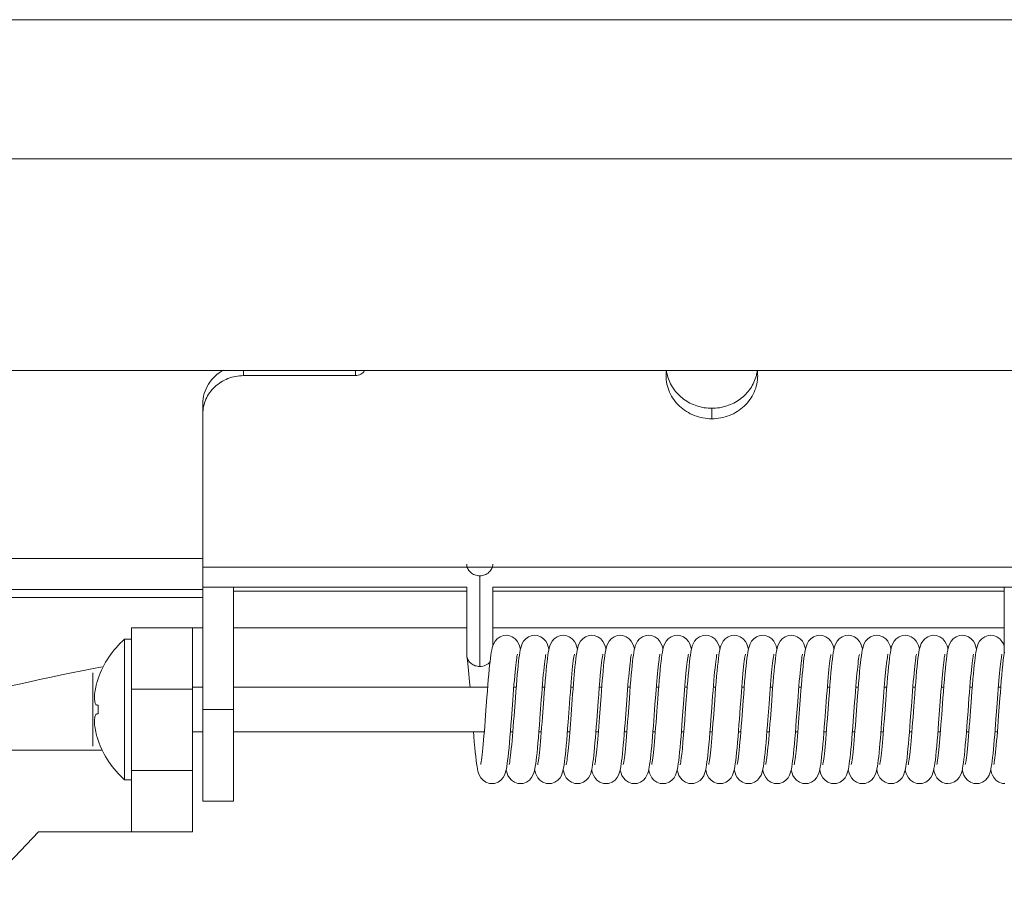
# Model space of a CAD drawing. Header units: millimetres. Extents: x 29170 to 33192, y 579 to 3108.
# Tile 13 of 256: x 29349 to 29397, y 921 to 964. Entities that reach past the tile are written whole.
import ezdxf

# ---------------------------------------------------------------- set-up
doc = ezdxf.new("R2010")
doc.units = ezdxf.units.MM
doc.layers.add('细实线', color=7, linetype='Continuous', lineweight=13)

msp = doc.modelspace()

# ---------------------------------------------------------------- linework, layer by layer
at = {"layer": '细实线'}
for p, q in [((29294.07, 963.818), (29471.766, 963.818)), ((29302.918, 956.988), (29462.918, 956.988)), ((29307.918, 946.596), (29457.918, 946.596)), ((29359.918, 946.347), (29359.918, 946.596)), ((29365.418, 946.596), (29365.418, 946.347)), ((29359.918, 946.347), (29365.418, 946.347)), ((29357.918, 935.963), (29357.918, 944.98)), ((29382.918, 944.745), (29382.918, 944.232)), ((29308.418, 937.379), (29357.918, 937.379)), ((29407.918, 936.95), (29357.918, 936.95)), ((29371.518, 932.076), (29371.518, 936.527)), ((29308.418, 935.847), (29357.918, 935.847)), ((29357.918, 925.463), (29357.918, 935.963)), ((29370.878, 935.963), (29357.918, 935.963)), ((29359.418, 925.463), (29359.418, 935.963)), ((29359.418, 935.763), (29370.878, 935.763)), ((29370.878, 935.963), (29370.878, 932.649)), ((29372.158, 933.081), (29372.158, 935.963)), ((29407.918, 935.963), (29372.158, 935.963)), ((29372.158, 935.763), (29397.278, 935.763)), ((29397.278, 932.722), (29397.278, 935.963)), ((29357.918, 935.463), (29308.418, 935.463)), ((29354.418, 923.963), (29354.418, 933.963)), ((29357.418, 933.963), (29354.418, 933.963)), ((29357.418, 923.963), (29357.418, 933.963)), ((29357.418, 933.963), (29357.918, 933.963)), ((29359.418, 933.963), (29370.878, 933.963)), ((29372.158, 933.963), (29397.278, 933.963)), ((29354.075, 926.513), (29354.075, 933.413)), ((29354.075, 933.413), (29354.418, 933.413)), ((29370.878, 932.649), (29370.885, 932.564)), ((29352.518, 928.163), (29352.518, 931.763)), ((29352.774, 931.476), (29352.774, 931.462)), ((29357.418, 930.963), (29354.418, 930.963)), ((29357.918, 931.063), (29357.418, 931.063)), ((29357.918, 931.063), (29357.418, 931.063)), ((29371.909, 931.063), (29359.418, 931.063)), ((29371.909, 931.063), (29359.418, 931.063)), ((29373.309, 931.063), (29373.189, 931.063)), ((29373.309, 931.063), (29373.189, 931.063)), ((29374.709, 931.063), (29374.589, 931.063)), ((29374.709, 931.063), (29374.589, 931.063)), ((29376.109, 931.063), (29375.989, 931.063)), ((29376.109, 931.063), (29375.989, 931.063)), ((29377.509, 931.063), (29377.389, 931.063)), ((29377.509, 931.063), (29377.389, 931.063)), ((29378.909, 931.063), (29378.789, 931.063)), ((29378.909, 931.063), (29378.789, 931.063)), ((29380.309, 931.063), (29380.189, 931.063)), ((29380.309, 931.063), (29380.189, 931.063)), ((29381.709, 931.063), (29381.589, 931.063)), ((29381.709, 931.063), (29381.589, 931.063)), ((29383.109, 931.063), (29382.989, 931.063)), ((29383.109, 931.063), (29382.989, 931.063)), ((29384.509, 931.063), (29384.389, 931.063)), ((29384.509, 931.063), (29384.389, 931.063)), ((29385.909, 931.063), (29385.789, 931.063)), ((29385.909, 931.063), (29385.789, 931.063)), ((29387.309, 931.063), (29387.189, 931.063)), ((29387.309, 931.063), (29387.189, 931.063)), ((29388.709, 931.063), (29388.589, 931.063)), ((29388.709, 931.063), (29388.589, 931.063)), ((29390.109, 931.063), (29389.989, 931.063)), ((29390.109, 931.063), (29389.989, 931.063)), ((29391.509, 931.063), (29391.389, 931.063)), ((29391.509, 931.063), (29391.389, 931.063)), ((29392.909, 931.063), (29392.789, 931.063)), ((29392.909, 931.063), (29392.789, 931.063)), ((29394.309, 931.063), (29394.189, 931.063)), ((29394.309, 931.063), (29394.189, 931.063)), ((29395.709, 931.063), (29395.589, 931.063)), ((29395.709, 931.063), (29395.589, 931.063)), ((29397.109, 931.063), (29396.989, 931.063)), ((29397.109, 931.063), (29396.989, 931.063)), ((29352.716, 930.177), (29352.774, 930.168)), ((29352.774, 930.168), (29352.774, 929.757)), ((29359.418, 929.963), (29357.918, 929.963)), ((29352.774, 929.757), (29352.716, 929.748)), ((29357.918, 928.863), (29357.418, 928.863)), ((29357.918, 928.863), (29357.418, 928.863)), ((29371.741, 928.863), (29359.418, 928.863)), ((29371.741, 928.863), (29359.418, 928.863)), ((29373.141, 928.863), (29373.022, 928.863)), ((29373.141, 928.863), (29373.022, 928.863)), ((29374.541, 928.863), (29374.422, 928.863)), ((29374.541, 928.863), (29374.422, 928.863)), ((29375.941, 928.863), (29375.822, 928.863)), ((29375.941, 928.863), (29375.822, 928.863)), ((29377.341, 928.863), (29377.222, 928.863)), ((29377.341, 928.863), (29377.222, 928.863)), ((29378.741, 928.863), (29378.622, 928.863)), ((29378.741, 928.863), (29378.622, 928.863)), ((29380.141, 928.863), (29380.022, 928.863)), ((29380.141, 928.863), (29380.022, 928.863)), ((29381.541, 928.863), (29381.422, 928.863)), ((29381.541, 928.863), (29381.422, 928.863)), ((29382.941, 928.863), (29382.822, 928.863)), ((29382.941, 928.863), (29382.822, 928.863)), ((29384.341, 928.863), (29384.222, 928.863)), ((29384.341, 928.863), (29384.222, 928.863)), ((29385.741, 928.863), (29385.622, 928.863)), ((29385.741, 928.863), (29385.622, 928.863)), ((29387.141, 928.863), (29387.022, 928.863)), ((29387.141, 928.863), (29387.022, 928.863)), ((29388.541, 928.863), (29388.422, 928.863)), ((29388.541, 928.863), (29388.422, 928.863)), ((29389.941, 928.863), (29389.822, 928.863)), ((29389.941, 928.863), (29389.822, 928.863)), ((29391.341, 928.863), (29391.222, 928.863)), ((29391.341, 928.863), (29391.222, 928.863)), ((29392.741, 928.863), (29392.622, 928.863)), ((29392.741, 928.863), (29392.622, 928.863)), ((29394.141, 928.863), (29394.022, 928.863)), ((29394.141, 928.863), (29394.022, 928.863)), ((29395.541, 928.863), (29395.422, 928.863)), ((29395.541, 928.863), (29395.422, 928.863)), ((29396.941, 928.863), (29396.822, 928.863)), ((29396.941, 928.863), (29396.822, 928.863)), ((29352.774, 928.464), (29352.774, 928.453)), ((29352.774, 928.453), (29352.774, 928.45)), ((29352.992, 927.963), (29283.918, 927.963)), ((29357.418, 926.963), (29354.418, 926.963)), ((29354.075, 926.513), (29354.418, 926.513)), ((29359.418, 925.463), (29357.918, 925.463)), ((29349.846, 923.963), (29354.418, 923.963)), ((29357.418, 923.963), (29354.418, 923.963))]:
    msp.add_line(p, q, dxfattribs=at)
for points in [[(29372.815, 933.603), (29372.687, 933.59), (29372.519, 933.531), (29372.378, 933.436), (29372.274, 933.319), (29372.205, 933.201), (29372.161, 933.092)], [(29373.515, 932.92), (29373.502, 932.979), (29373.472, 933.085), (29373.429, 933.195), (29373.359, 933.316), (29373.255, 933.434), (29373.117, 933.528), (29372.95, 933.588), (29372.815, 933.603)], [(29374.215, 933.603), (29374.087, 933.59), (29373.919, 933.531), (29373.778, 933.436), (29373.674, 933.319), (29373.605, 933.201), (29373.561, 933.092), (29373.531, 932.989), (29373.507, 932.882), (29373.485, 932.765), (29373.464, 932.634), (29373.444, 932.485), (29373.424, 932.316), (29373.403, 932.126), (29373.382, 931.912), (29373.36, 931.676), (29373.338, 931.417), (29373.315, 931.137), (29373.291, 930.84), (29373.268, 930.536), (29373.202, 929.65)], [(29374.915, 932.92), (29374.898, 932.997), (29374.869, 933.094), (29374.828, 933.197), (29374.76, 933.315), (29374.656, 933.433), (29374.513, 933.53), (29374.344, 933.589), (29374.215, 933.603)], [(29375.615, 933.603), (29375.486, 933.589), (29375.317, 933.53), (29375.176, 933.434), (29375.071, 933.316), (29375.003, 933.197), (29374.96, 933.088), (29374.93, 932.984), (29374.905, 932.876), (29374.884, 932.758), (29374.863, 932.624), (29374.842, 932.472), (29374.822, 932.298), (29374.801, 932.102), (29374.779, 931.883), (29374.757, 931.64), (29374.734, 931.374), (29374.711, 931.087), (29374.687, 930.788), (29374.664, 930.482), (29374.598, 929.602)], [(29376.315, 932.92), (29376.303, 932.977), (29376.274, 933.078), (29376.233, 933.185), (29376.166, 933.306), (29376.059, 933.43), (29375.912, 933.531), (29375.741, 933.59), (29375.615, 933.603)], [(29377.015, 933.603), (29376.886, 933.589), (29376.716, 933.53), (29376.574, 933.432), (29376.47, 933.314), (29376.402, 933.194), (29376.359, 933.086), (29376.329, 932.981), (29376.304, 932.87), (29376.282, 932.746), (29376.26, 932.603), (29376.239, 932.441), (29376.217, 932.259), (29376.196, 932.059), (29376.175, 931.845), (29376.159, 931.664)], [(29377.715, 932.92), (29377.703, 932.977), (29377.674, 933.078), (29377.633, 933.185), (29377.566, 933.306), (29377.459, 933.43), (29377.312, 933.531), (29377.141, 933.59), (29377.015, 933.603)], [(29378.415, 933.603), (29378.287, 933.59), (29378.117, 933.53), (29377.976, 933.434), (29377.871, 933.316), (29377.803, 933.197), (29377.76, 933.089), (29377.73, 932.985), (29377.705, 932.875), (29377.683, 932.754), (29377.662, 932.615), (29377.641, 932.457), (29377.619, 932.279), (29377.598, 932.081), (29377.577, 931.865), (29377.556, 931.634), (29377.535, 931.39), (29377.514, 931.135), (29377.494, 930.874), (29377.474, 930.61), (29377.397, 929.585)], [(29379.115, 932.92), (29379.098, 932.997), (29379.069, 933.093), (29379.028, 933.196), (29378.961, 933.314), (29378.856, 933.433), (29378.712, 933.531), (29378.542, 933.59), (29378.415, 933.603)], [(29379.815, 933.603), (29379.689, 933.59), (29379.517, 933.53), (29379.372, 933.431), (29379.267, 933.31), (29379.2, 933.192), (29379.159, 933.087), (29379.131, 932.988), (29379.107, 932.884), (29379.085, 932.767), (29379.065, 932.636), (29379.044, 932.487), (29379.024, 932.319), (29379.003, 932.127), (29378.982, 931.911), (29378.959, 931.667), (29378.936, 931.399), (29378.913, 931.111), (29378.889, 930.81), (29378.866, 930.503), (29378.8, 929.62)], [(29380.515, 932.92), (29380.505, 932.968), (29380.475, 933.076), (29380.433, 933.186), (29380.366, 933.307), (29380.263, 933.427), (29380.122, 933.526), (29379.951, 933.588), (29379.815, 933.603)], [(29381.215, 933.603), (29381.089, 933.59), (29380.918, 933.53), (29380.774, 933.432), (29380.668, 933.312), (29380.601, 933.194), (29380.56, 933.088), (29380.531, 932.989), (29380.507, 932.885), (29380.486, 932.769), (29380.465, 932.637), (29380.445, 932.488), (29380.424, 932.318), (29380.403, 932.124), (29380.381, 931.903), (29380.358, 931.655), (29380.335, 931.381), (29380.311, 931.089), (29380.287, 930.785), (29380.264, 930.476), (29380.219, 929.874)], [(29381.915, 932.92), (29381.905, 932.968), (29381.875, 933.075), (29381.833, 933.185), (29381.766, 933.306), (29381.661, 933.428), (29381.518, 933.528), (29381.347, 933.589), (29381.215, 933.603)], [(29382.615, 933.603), (29382.488, 933.59), (29382.316, 933.529), (29382.171, 933.43), (29382.066, 933.309), (29382, 933.19), (29381.959, 933.085), (29381.93, 932.985), (29381.906, 932.88), (29381.884, 932.761), (29381.863, 932.627), (29381.843, 932.473), (29381.822, 932.298), (29381.8, 932.1), (29381.779, 931.88), (29381.756, 931.637), (29381.734, 931.372), (29381.711, 931.087), (29381.687, 930.781), (29381.662, 930.459), (29381.612, 929.778)], [(29383.315, 932.92), (29383.305, 932.968), (29383.275, 933.075), (29383.233, 933.184), (29383.166, 933.306), (29383.061, 933.428), (29382.917, 933.528), (29382.746, 933.589), (29382.615, 933.603)], [(29384.015, 933.603), (29383.888, 933.59), (29383.715, 933.529), (29383.571, 933.43), (29383.466, 933.309), (29383.4, 933.19), (29383.359, 933.084), (29383.33, 932.984), (29383.306, 932.877), (29383.284, 932.758), (29383.263, 932.624), (29383.242, 932.469), (29383.221, 932.292), (29383.199, 932.088), (29383.176, 931.856), (29383.153, 931.597), (29383.129, 931.316), (29383.105, 931.019), (29383.081, 930.712), (29383.058, 930.402)], [(29384.715, 932.92), (29384.704, 932.971), (29384.675, 933.076), (29384.633, 933.185), (29384.566, 933.306), (29384.461, 933.429), (29384.316, 933.529), (29384.144, 933.589), (29384.015, 933.603)], [(29385.415, 933.603), (29385.288, 933.59), (29385.116, 933.53), (29384.972, 933.431), (29384.867, 933.31), (29384.8, 933.192), (29384.759, 933.086), (29384.73, 932.986), (29384.706, 932.879), (29384.684, 932.76), (29384.663, 932.623), (29384.642, 932.467), (29384.62, 932.287), (29384.598, 932.081), (29384.576, 931.851), (29384.553, 931.596), (29384.529, 931.32), (29384.506, 931.025), (29384.482, 930.717), (29384.458, 930.399)], [(29386.115, 932.92), (29386.101, 932.985), (29386.072, 933.086), (29386.03, 933.191), (29385.963, 933.31), (29385.859, 933.431), (29385.714, 933.53), (29385.544, 933.59), (29385.415, 933.603)], [(29386.815, 933.603), (29386.688, 933.59), (29386.517, 933.53), (29386.373, 933.432), (29386.268, 933.312), (29386.201, 933.193), (29386.16, 933.087), (29386.13, 932.987), (29386.106, 932.88), (29386.084, 932.76), (29386.063, 932.623), (29386.041, 932.464), (29386.02, 932.281), (29385.997, 932.071), (29385.974, 931.835), (29385.951, 931.576), (29385.928, 931.297), (29385.904, 931.003), (29385.88, 930.699), (29385.857, 930.392)], [(29387.515, 932.92), (29387.501, 932.982), (29387.472, 933.083), (29387.431, 933.19), (29387.363, 933.311), (29387.256, 933.432), (29387.111, 933.531), (29386.941, 933.59), (29386.815, 933.603)], [(29388.215, 933.603), (29388.088, 933.59), (29387.916, 933.53), (29387.772, 933.431), (29387.667, 933.31), (29387.6, 933.191), (29387.559, 933.086), (29387.53, 932.986), (29387.506, 932.881), (29387.485, 932.763), (29387.464, 932.629), (29387.443, 932.476), (29387.422, 932.304), (29387.401, 932.111), (29387.38, 931.899), (29387.359, 931.669), (29387.338, 931.423), (29387.317, 931.165), (29387.296, 930.898), (29387.275, 930.625), (29387.195, 929.56)], [(29388.915, 932.92), (29388.902, 932.98), (29388.872, 933.086), (29388.828, 933.196), (29388.759, 933.316), (29388.655, 933.434), (29388.516, 933.529), (29388.35, 933.588), (29388.215, 933.603)], [(29389.615, 933.603), (29389.488, 933.59), (29389.319, 933.531), (29389.177, 933.435), (29389.072, 933.317), (29389.004, 933.199), (29388.961, 933.091), (29388.931, 932.987), (29388.906, 932.876), (29388.883, 932.751), (29388.86, 932.605), (29388.838, 932.437), (29388.816, 932.246), (29388.793, 932.027), (29388.769, 931.776), (29388.744, 931.491), (29388.717, 931.171), (29388.69, 930.827), (29388.663, 930.475)], [(29390.315, 932.92), (29390.301, 932.985), (29390.272, 933.084), (29390.232, 933.188), (29390.166, 933.307), (29390.062, 933.427), (29389.919, 933.527), (29389.747, 933.589), (29389.615, 933.603)], [(29391.015, 933.603), (29390.885, 933.589), (29390.715, 933.529), (29390.573, 933.432), (29390.469, 933.313), (29390.401, 933.193), (29390.359, 933.084), (29390.329, 932.979), (29390.304, 932.869), (29390.282, 932.745), (29390.26, 932.603), (29390.238, 932.438), (29390.216, 932.248), (29390.193, 932.031), (29390.17, 931.787), (29390.146, 931.521), (29390.123, 931.236), (29390.099, 930.938), (29390.075, 930.634), (29389.987, 929.452)], [(29391.715, 932.92), (29391.702, 932.98), (29391.673, 933.08), (29391.632, 933.187), (29391.565, 933.308), (29391.458, 933.431), (29391.312, 933.531), (29391.141, 933.59), (29391.015, 933.603)], [(29392.415, 933.603), (29392.288, 933.59), (29392.117, 933.53), (29391.974, 933.432), (29391.869, 933.313), (29391.802, 933.194), (29391.76, 933.088), (29391.73, 932.987), (29391.706, 932.88), (29391.684, 932.76), (29391.663, 932.622), (29391.641, 932.461), (29391.619, 932.274), (29391.596, 932.057), (29391.572, 931.813), (29391.549, 931.546), (29391.525, 931.26), (29391.501, 930.963), (29391.477, 930.659), (29391.39, 929.496)], [(29393.115, 932.921), (29393.095, 933.005), (29393.067, 933.1), (29393.024, 933.204), (29392.956, 933.321), (29392.85, 933.438), (29392.706, 933.534), (29392.538, 933.591), (29392.415, 933.603)], [(29393.815, 933.603), (29393.692, 933.591), (29393.522, 933.532), (29393.377, 933.435), (29393.272, 933.317), (29393.203, 933.198), (29393.161, 933.092), (29393.132, 932.993), (29393.108, 932.888), (29393.086, 932.769), (29393.064, 932.632), (29393.042, 932.472), (29393.02, 932.287), (29392.998, 932.076), (29392.975, 931.841), (29392.952, 931.583), (29392.928, 931.308), (29392.905, 931.019), (29392.882, 930.722), (29392.838, 930.131)], [(29394.515, 932.92), (29394.501, 932.982), (29394.473, 933.081), (29394.432, 933.187), (29394.365, 933.307), (29394.259, 933.43), (29394.113, 933.53), (29393.942, 933.59), (29393.815, 933.603)], [(29395.215, 933.603), (29395.086, 933.589), (29394.915, 933.529), (29394.773, 933.432), (29394.669, 933.313), (29394.601, 933.193), (29394.559, 933.085), (29394.529, 932.98), (29394.504, 932.868), (29394.481, 932.74), (29394.458, 932.59), (29394.435, 932.416), (29394.412, 932.213), (29394.388, 931.982), (29394.364, 931.724), (29394.339, 931.44), (29394.315, 931.138), (29394.29, 930.83), (29394.267, 930.527), (29394.206, 929.704)], [(29395.915, 932.92), (29395.902, 932.979), (29395.872, 933.085), (29395.829, 933.195), (29395.761, 933.314), (29395.657, 933.432), (29395.517, 933.528), (29395.349, 933.589), (29395.215, 933.603)], [(29396.615, 933.603), (29396.49, 933.59), (29396.32, 933.532), (29396.176, 933.434), (29396.071, 933.315), (29396.003, 933.197), (29395.961, 933.092), (29395.932, 932.995), (29395.909, 932.892), (29395.887, 932.778), (29395.867, 932.65), (29395.847, 932.505), (29395.827, 932.342), (29395.806, 932.156), (29395.785, 931.946), (29395.763, 931.71), (29395.74, 931.447), (29395.717, 931.163), (29395.693, 930.864), (29395.67, 930.557), (29395.603, 929.664)], [(29397.278, 933.064), (29397.276, 933.071), (29397.235, 933.181), (29397.168, 933.304), (29397.062, 933.427), (29396.917, 933.528), (29396.745, 933.589), (29396.615, 933.603)], [(29372.161, 933.092), (29372.131, 932.989), (29372.107, 932.882), (29372.085, 932.766), (29372.065, 932.635), (29372.044, 932.487), (29372.024, 932.319), (29372.003, 932.13), (29371.982, 931.92), (29371.961, 931.687), (29371.939, 931.432), (29371.916, 931.157), (29371.893, 930.865), (29371.87, 930.563), (29371.804, 929.679)], [(29370.885, 932.564), (29370.916, 932.361), (29370.951, 932.059), (29370.987, 931.698), (29371.022, 931.3), (29371.041, 931.063)], [(29373.072, 929.521), (29373.139, 930.415), (29373.16, 930.686), (29373.18, 930.941), (29373.199, 931.181), (29373.217, 931.404), (29373.236, 931.612), (29373.253, 931.802), (29373.271, 931.975), (29373.287, 932.13), (29373.303, 932.266), (29373.318, 932.384), (29373.332, 932.484), (29373.345, 932.566), (29373.357, 932.628), (29373.366, 932.67), (29373.367, 932.675)], [(29374.472, 929.515), (29374.541, 930.436), (29374.562, 930.715), (29374.582, 930.978), (29374.602, 931.223), (29374.622, 931.452), (29374.64, 931.664), (29374.659, 931.857), (29374.676, 932.032), (29374.694, 932.187), (29374.71, 932.322), (29374.725, 932.436), (29374.74, 932.531), (29374.753, 932.605), (29374.763, 932.658), (29374.765, 932.665)], [(29375.927, 930.26), (29375.949, 930.543), (29375.969, 930.81), (29375.989, 931.061), (29376.008, 931.296), (29376.027, 931.514), (29376.045, 931.717), (29376.063, 931.902), (29376.08, 932.07), (29376.097, 932.218), (29376.113, 932.348), (29376.128, 932.458), (29376.142, 932.548), (29376.155, 932.617), (29376.165, 932.665), (29376.166, 932.67)], [(29377.437, 931.629), (29377.451, 931.782), (29377.469, 931.958), (29377.486, 932.116), (29377.502, 932.256), (29377.517, 932.377), (29377.532, 932.48), (29377.545, 932.564), (29377.557, 932.628), (29377.566, 932.67), (29377.569, 932.682)], [(29378.74, 930.425), (29378.759, 930.684), (29378.779, 930.929), (29378.797, 931.161), (29378.815, 931.378), (29378.833, 931.58), (29378.85, 931.767), (29378.867, 931.94), (29378.883, 932.096), (29378.899, 932.235), (29378.914, 932.358), (29378.929, 932.462), (29378.943, 932.549), (29378.955, 932.616), (29378.964, 932.663), (29378.966, 932.669)], [(29380.124, 930.215), (29380.161, 930.706), (29380.179, 930.935), (29380.196, 931.153), (29380.214, 931.358), (29380.23, 931.55), (29380.246, 931.729), (29380.262, 931.895), (29380.278, 932.047), (29380.293, 932.184), (29380.308, 932.306), (29380.322, 932.413), (29380.335, 932.504), (29380.348, 932.579), (29380.359, 932.636), (29380.367, 932.673), (29380.368, 932.677)], [(29381.467, 929.447), (29381.542, 930.454), (29381.56, 930.69), (29381.578, 930.918), (29381.595, 931.136), (29381.612, 931.343), (29381.629, 931.537), (29381.645, 931.719), (29381.662, 931.886), (29381.677, 932.039), (29381.692, 932.177), (29381.707, 932.3), (29381.721, 932.408), (29381.735, 932.5), (29381.747, 932.576), (29381.758, 932.635), (29381.767, 932.673), (29381.768, 932.677)], [(29382.912, 930.055), (29382.955, 930.626), (29382.976, 930.894), (29382.996, 931.148), (29383.016, 931.386), (29383.035, 931.608), (29383.054, 931.812), (29383.073, 931.998), (29383.091, 932.164), (29383.108, 932.309), (29383.125, 932.433), (29383.14, 932.533), (29383.153, 932.61), (29383.164, 932.662), (29383.166, 932.671)], [(29384.312, 930.054), (29384.352, 930.585), (29384.371, 930.836), (29384.39, 931.075), (29384.409, 931.302), (29384.427, 931.514), (29384.445, 931.712), (29384.462, 931.895), (29384.48, 932.061), (29384.496, 932.21), (29384.512, 932.341), (29384.528, 932.452), (29384.542, 932.544), (29384.554, 932.615), (29384.565, 932.664), (29384.566, 932.67)], [(29385.726, 930.241), (29385.763, 930.73), (29385.781, 930.962), (29385.799, 931.184), (29385.817, 931.393), (29385.834, 931.591), (29385.851, 931.774), (29385.867, 931.943), (29385.883, 932.097), (29385.899, 932.235), (29385.914, 932.357), (29385.929, 932.461), (29385.942, 932.548), (29385.955, 932.616), (29385.965, 932.664), (29385.966, 932.67)], [(29387.134, 930.345), (29387.155, 930.62), (29387.175, 930.879), (29387.194, 931.121), (29387.213, 931.347), (29387.231, 931.558), (29387.249, 931.751), (29387.266, 931.928), (29387.282, 932.088), (29387.299, 932.23), (29387.314, 932.354), (29387.329, 932.46), (29387.342, 932.548), (29387.355, 932.616), (29387.365, 932.664), (29387.366, 932.67)], [(29388.533, 930.333), (29388.554, 930.609), (29388.574, 930.868), (29388.593, 931.111), (29388.612, 931.339), (29388.63, 931.55), (29388.648, 931.745), (29388.665, 931.922), (29388.682, 932.083), (29388.698, 932.226), (29388.714, 932.351), (29388.728, 932.458), (29388.742, 932.546), (29388.754, 932.615), (29388.765, 932.663), (29388.766, 932.669)], [(29389.931, 930.307), (29389.952, 930.582), (29389.972, 930.842), (29389.991, 931.085), (29390.01, 931.313), (29390.028, 931.526), (29390.046, 931.722), (29390.063, 931.902), (29390.08, 932.065), (29390.096, 932.21), (29390.112, 932.338), (29390.127, 932.448), (29390.141, 932.539), (29390.154, 932.611), (29390.164, 932.66), (29390.165, 932.667)], [(29391.334, 930.347), (29391.352, 930.587), (29391.37, 930.818), (29391.387, 931.036), (29391.404, 931.243), (29391.42, 931.437), (29391.436, 931.619), (29391.452, 931.787), (29391.467, 931.942), (29391.482, 932.084), (29391.497, 932.213), (29391.511, 932.328), (29391.524, 932.429), (29391.537, 932.515), (29391.549, 932.586), (29391.559, 932.639), (29391.567, 932.674), (29391.568, 932.678)], [(29392.733, 930.329), (29392.753, 930.604), (29392.773, 930.864), (29392.793, 931.108), (29392.812, 931.338), (29392.83, 931.552), (29392.848, 931.75), (29392.866, 931.932), (29392.883, 932.096), (29392.9, 932.241), (29392.916, 932.367), (29392.931, 932.473), (29392.944, 932.559), (29392.956, 932.625), (29392.966, 932.669), (29392.967, 932.674)], [(29394.135, 930.359), (29394.154, 930.607), (29394.172, 930.846), (29394.19, 931.074), (29394.208, 931.29), (29394.225, 931.494), (29394.242, 931.683), (29394.259, 931.857), (29394.275, 932.016), (29394.29, 932.159), (29394.305, 932.286), (29394.32, 932.398), (29394.334, 932.492), (29394.346, 932.57), (29394.357, 932.63), (29394.366, 932.67), (29394.367, 932.675)], [(29395.499, 929.884), (29395.547, 930.518), (29395.568, 930.798), (29395.589, 931.057), (29395.608, 931.297), (29395.627, 931.518), (29395.646, 931.723), (29395.664, 931.911), (29395.682, 932.08), (29395.699, 932.23), (29395.715, 932.359), (29395.73, 932.469), (29395.744, 932.557), (29395.756, 932.624), (29395.766, 932.669), (29395.767, 932.674)], [(29396.927, 930.26), (29396.964, 930.738), (29396.981, 930.963), (29396.998, 931.177), (29397.015, 931.379), (29397.032, 931.568), (29397.048, 931.744), (29397.064, 931.907), (29397.079, 932.056), (29397.094, 932.19), (29397.108, 932.31), (29397.122, 932.416), (29397.136, 932.506), (29397.148, 932.58), (29397.159, 932.637), (29397.167, 932.674), (29397.168, 932.678)], [(29397.285, 932.768), (29397.26, 932.606), (29397.233, 932.394), (29397.207, 932.162), (29397.182, 931.912), (29397.157, 931.648), (29397.134, 931.373), (29397.111, 931.091), (29397.088, 930.804), (29397.067, 930.516), (29397.003, 929.662)], [(29376.159, 931.664), (29376.142, 931.468), (29376.121, 931.219), (29376.101, 930.966), (29376.081, 930.71), (29376.062, 930.455)], [(29377.336, 930.372), (29377.361, 930.705), (29377.387, 931.036), (29377.414, 931.361), (29377.437, 931.629)], [(29376.062, 930.455), (29375.989, 929.475), (29375.972, 929.248), (29375.955, 929.029), (29375.938, 928.821), (29375.922, 928.624), (29375.906, 928.439), (29375.89, 928.265), (29375.875, 928.103), (29375.86, 927.954), (29375.846, 927.817), (29375.832, 927.693), (29375.818, 927.582), (29375.805, 927.485), (29375.792, 927.401), (29375.78, 927.333), (29375.77, 927.282), (29375.763, 927.249), (29375.762, 927.244)], [(29388.663, 930.475), (29388.593, 929.525), (29388.572, 929.249), (29388.552, 928.991), (29388.532, 928.749), (29388.513, 928.524), (29388.495, 928.314), (29388.477, 928.122), (29388.46, 927.946), (29388.443, 927.789), (29388.427, 927.651), (29388.411, 927.532), (29388.397, 927.433), (29388.384, 927.353), (29388.373, 927.292), (29388.364, 927.253), (29388.363, 927.248)], [(29374.915, 926.323), (29375.042, 926.336), (29375.211, 926.394), (29375.355, 926.492), (29375.46, 926.611), (29375.528, 926.728), (29375.569, 926.832), (29375.598, 926.929), (29375.621, 927.03), (29375.643, 927.143), (29375.663, 927.27), (29375.683, 927.413), (29375.703, 927.575), (29375.723, 927.758), (29375.744, 927.965), (29375.766, 928.197), (29375.789, 928.456), (29375.812, 928.736), (29375.835, 929.034), (29375.859, 929.342), (29375.927, 930.26)], [(29376.315, 926.323), (29376.439, 926.335), (29376.606, 926.392), (29376.749, 926.486), (29376.855, 926.603), (29376.923, 926.719), (29376.966, 926.822), (29376.995, 926.917), (29377.018, 927.014), (29377.039, 927.122), (29377.059, 927.243), (29377.079, 927.38), (29377.098, 927.533), (29377.117, 927.703), (29377.137, 927.891), (29377.157, 928.099), (29377.177, 928.325), (29377.198, 928.57), (29377.22, 928.834), (29377.242, 929.114), (29377.264, 929.411), (29377.336, 930.372)], [(29377.715, 926.323), (29377.845, 926.336), (29378.018, 926.398), (29378.163, 926.499), (29378.267, 926.621), (29378.333, 926.74), (29378.373, 926.844), (29378.401, 926.942), (29378.424, 927.045), (29378.446, 927.16), (29378.466, 927.292), (29378.486, 927.441), (29378.507, 927.607), (29378.527, 927.794), (29378.548, 928), (29378.569, 928.226), (29378.59, 928.47), (29378.611, 928.731), (29378.633, 929.007), (29378.655, 929.293), (29378.74, 930.425)], [(29379.115, 926.323), (29379.242, 926.335), (29379.412, 926.394), (29379.556, 926.493), (29379.662, 926.613), (29379.729, 926.731), (29379.77, 926.834), (29379.798, 926.929), (29379.821, 927.027), (29379.841, 927.136), (29379.862, 927.261), (29379.882, 927.403), (29379.902, 927.563), (29379.922, 927.742), (29379.942, 927.94), (29379.962, 928.155), (29379.983, 928.387), (29380.003, 928.633), (29380.024, 928.889), (29380.045, 929.153), (29380.065, 929.421), (29380.124, 930.215)], [(29382.716, 927.691), (29382.741, 927.929), (29382.768, 928.22), (29382.794, 928.521), (29382.819, 928.83), (29382.844, 929.141), (29382.867, 929.45), (29382.912, 930.055)], [(29383.058, 930.402), (29382.993, 929.529), (29382.973, 929.265), (29382.953, 929.015), (29382.935, 928.779), (29382.916, 928.558), (29382.898, 928.352), (29382.881, 928.161), (29382.864, 927.988), (29382.847, 927.831), (29382.831, 927.691), (29382.816, 927.569), (29382.802, 927.465), (29382.788, 927.378), (29382.776, 927.31), (29382.766, 927.262), (29382.765, 927.256)], [(29383.315, 926.323), (29383.445, 926.336), (29383.616, 926.396), (29383.759, 926.495), (29383.863, 926.615), (29383.93, 926.734), (29383.972, 926.84), (29384.001, 926.94), (29384.025, 927.047), (29384.046, 927.165), (29384.067, 927.3), (29384.088, 927.455), (29384.11, 927.635), (29384.132, 927.844), (29384.156, 928.084), (29384.179, 928.348), (29384.203, 928.629), (29384.226, 928.918), (29384.249, 929.208), (29384.27, 929.495), (29384.312, 930.054)], [(29384.458, 930.399), (29384.387, 929.446), (29384.364, 929.148), (29384.342, 928.869), (29384.321, 928.611), (29384.3, 928.376), (29384.281, 928.162), (29384.262, 927.969), (29384.244, 927.797), (29384.226, 927.645), (29384.209, 927.516), (29384.193, 927.41), (29384.179, 927.327), (29384.168, 927.27), (29384.166, 927.262)], [(29384.715, 926.323), (29384.846, 926.336), (29385.017, 926.397), (29385.161, 926.497), (29385.265, 926.618), (29385.332, 926.737), (29385.373, 926.843), (29385.401, 926.943), (29385.425, 927.05), (29385.447, 927.169), (29385.468, 927.303), (29385.489, 927.457), (29385.51, 927.635), (29385.532, 927.841), (29385.555, 928.078), (29385.579, 928.341), (29385.602, 928.621), (29385.625, 928.908), (29385.647, 929.189), (29385.668, 929.462), (29385.726, 930.241)], [(29385.857, 930.392), (29385.791, 929.508), (29385.771, 929.236), (29385.75, 928.977), (29385.731, 928.732), (29385.711, 928.503), (29385.693, 928.289), (29385.674, 928.091), (29385.656, 927.911), (29385.638, 927.749), (29385.621, 927.606), (29385.605, 927.485), (29385.59, 927.387), (29385.576, 927.312), (29385.566, 927.261), (29385.564, 927.255)], [(29386.115, 926.323), (29386.244, 926.336), (29386.413, 926.395), (29386.557, 926.493), (29386.662, 926.613), (29386.729, 926.731), (29386.77, 926.836), (29386.799, 926.935), (29386.823, 927.038), (29386.845, 927.154), (29386.865, 927.285), (29386.886, 927.434), (29386.906, 927.604), (29386.927, 927.797), (29386.949, 928.017), (29386.972, 928.264), (29386.995, 928.534), (29387.019, 928.825), (29387.043, 929.129), (29387.066, 929.44), (29387.134, 930.345)], [(29387.515, 926.323), (29387.643, 926.336), (29387.813, 926.395), (29387.956, 926.493), (29388.061, 926.612), (29388.129, 926.73), (29388.17, 926.835), (29388.199, 926.934), (29388.223, 927.037), (29388.244, 927.152), (29388.265, 927.283), (29388.285, 927.43), (29388.306, 927.599), (29388.327, 927.791), (29388.348, 928.008), (29388.371, 928.253), (29388.394, 928.522), (29388.418, 928.811), (29388.442, 929.115), (29388.465, 929.426), (29388.533, 930.333)], [(29388.915, 926.323), (29389.044, 926.336), (29389.215, 926.396), (29389.358, 926.495), (29389.463, 926.615), (29389.53, 926.734), (29389.571, 926.838), (29389.6, 926.937), (29389.623, 927.041), (29389.645, 927.157), (29389.666, 927.288), (29389.686, 927.436), (29389.706, 927.605), (29389.727, 927.796), (29389.749, 928.011), (29389.771, 928.251), (29389.794, 928.516), (29389.817, 928.8), (29389.84, 929.099), (29389.864, 929.406), (29389.931, 930.307)], [(29390.315, 926.323), (29390.446, 926.336), (29390.614, 926.396), (29390.755, 926.492), (29390.86, 926.61), (29390.928, 926.728), (29390.97, 926.836), (29391, 926.94), (29391.025, 927.049), (29391.047, 927.17), (29391.069, 927.309), (29391.09, 927.467), (29391.111, 927.644), (29391.132, 927.842), (29391.153, 928.057), (29391.174, 928.287), (29391.195, 928.531), (29391.216, 928.784), (29391.236, 929.045), (29391.256, 929.31), (29391.334, 930.347)], [(29391.715, 926.323), (29391.847, 926.337), (29392.014, 926.396), (29392.155, 926.492), (29392.259, 926.609), (29392.327, 926.728), (29392.37, 926.836), (29392.4, 926.939), (29392.425, 927.047), (29392.446, 927.165), (29392.467, 927.298), (29392.488, 927.45), (29392.508, 927.623), (29392.529, 927.818), (29392.551, 928.036), (29392.573, 928.277), (29392.596, 928.541), (29392.619, 928.825), (29392.642, 929.123), (29392.666, 929.429), (29392.733, 930.329)], [(29392.838, 930.131), (29392.797, 929.577), (29392.777, 929.319), (29392.758, 929.074), (29392.74, 928.842), (29392.722, 928.624), (29392.704, 928.421), (29392.687, 928.233), (29392.671, 928.06), (29392.655, 927.902), (29392.64, 927.76), (29392.625, 927.634), (29392.61, 927.524), (29392.597, 927.43), (29392.584, 927.353), (29392.573, 927.293), (29392.564, 927.253), (29392.563, 927.249)], [(29393.115, 926.323), (29393.25, 926.337), (29393.42, 926.399), (29393.562, 926.498), (29393.665, 926.618), (29393.732, 926.738), (29393.774, 926.847), (29393.804, 926.953), (29393.828, 927.064), (29393.85, 927.189), (29393.872, 927.332), (29393.894, 927.498), (29393.916, 927.692), (29393.939, 927.914), (29393.963, 928.166), (29393.987, 928.439), (29394.011, 928.725), (29394.034, 929.014), (29394.056, 929.297), (29394.135, 930.359)], [(29395.915, 926.323), (29396.043, 926.336), (29396.214, 926.396), (29396.358, 926.495), (29396.463, 926.615), (29396.53, 926.733), (29396.571, 926.838), (29396.599, 926.935), (29396.623, 927.038), (29396.644, 927.153), (29396.665, 927.285), (29396.686, 927.436), (29396.707, 927.608), (29396.728, 927.8), (29396.748, 928.009), (29396.769, 928.234), (29396.79, 928.471), (29396.81, 928.717), (29396.83, 928.972), (29396.85, 929.231), (29396.87, 929.491), (29396.927, 930.26)], [(29371.804, 929.679), (29371.784, 929.407), (29371.764, 929.149), (29371.745, 928.904), (29371.726, 928.673), (29371.707, 928.456), (29371.689, 928.252), (29371.671, 928.064), (29371.654, 927.892), (29371.637, 927.738), (29371.621, 927.602), (29371.605, 927.486), (29371.59, 927.39), (29371.577, 927.315), (29371.566, 927.263), (29371.565, 927.257)], [(29372.115, 926.323), (29372.246, 926.336), (29372.418, 926.397), (29372.561, 926.498), (29372.666, 926.619), (29372.732, 926.738), (29372.773, 926.844), (29372.802, 926.944), (29372.825, 927.051), (29372.847, 927.171), (29372.868, 927.307), (29372.889, 927.463), (29372.911, 927.642), (29372.932, 927.847), (29372.955, 928.078), (29372.978, 928.334), (29373.002, 928.611), (29373.025, 928.906), (29373.049, 929.211), (29373.072, 929.521)], [(29373.202, 929.65), (29373.182, 929.379), (29373.162, 929.121), (29373.142, 928.876), (29373.124, 928.646), (29373.105, 928.429), (29373.087, 928.226), (29373.069, 928.04), (29373.052, 927.87), (29373.035, 927.719), (29373.018, 927.586), (29373.003, 927.473), (29372.989, 927.38), (29372.976, 927.309), (29372.966, 927.261), (29372.964, 927.255)], [(29373.515, 926.323), (29373.646, 926.336), (29373.818, 926.398), (29373.962, 926.499), (29374.067, 926.62), (29374.133, 926.74), (29374.173, 926.845), (29374.202, 926.945), (29374.225, 927.051), (29374.247, 927.169), (29374.268, 927.304), (29374.289, 927.457), (29374.309, 927.631), (29374.331, 927.83), (29374.353, 928.056), (29374.376, 928.31), (29374.4, 928.588), (29374.424, 928.885), (29374.448, 929.197), (29374.472, 929.515)], [(29374.598, 929.602), (29374.578, 929.333), (29374.558, 929.078), (29374.539, 928.836), (29374.52, 928.608), (29374.502, 928.394), (29374.484, 928.195), (29374.466, 928.012), (29374.449, 927.846), (29374.432, 927.698), (29374.416, 927.57), (29374.401, 927.461), (29374.387, 927.373), (29374.375, 927.305), (29374.365, 927.259), (29374.364, 927.253)], [(29377.397, 929.585), (29377.362, 929.122), (29377.345, 928.906), (29377.328, 928.7), (29377.312, 928.507), (29377.296, 928.325), (29377.28, 928.156), (29377.265, 927.999), (29377.25, 927.855), (29377.235, 927.725), (29377.221, 927.608), (29377.208, 927.505), (29377.195, 927.417), (29377.182, 927.344), (29377.172, 927.289), (29377.164, 927.253), (29377.163, 927.249)], [(29378.8, 929.62), (29378.78, 929.352), (29378.76, 929.097), (29378.741, 928.857), (29378.722, 928.63), (29378.704, 928.418), (29378.686, 928.22), (29378.669, 928.039), (29378.652, 927.874), (29378.636, 927.726), (29378.62, 927.596), (29378.605, 927.485), (29378.591, 927.392), (29378.578, 927.319), (29378.567, 927.267), (29378.566, 927.26)], [(29380.219, 929.874), (29380.177, 929.324), (29380.158, 929.07), (29380.139, 928.83), (29380.12, 928.604), (29380.102, 928.393), (29380.084, 928.197), (29380.067, 928.018), (29380.05, 927.856), (29380.034, 927.711), (29380.018, 927.584), (29380.003, 927.475), (29379.989, 927.385), (29379.977, 927.314), (29379.967, 927.264), (29379.965, 927.258)], [(29381.612, 929.778), (29381.585, 929.424), (29381.558, 929.067), (29381.529, 928.712), (29381.499, 928.365), (29381.469, 928.036), (29381.44, 927.767)], [(29387.195, 929.56), (29387.177, 929.314), (29387.158, 929.078), (29387.141, 928.854), (29387.123, 928.641), (29387.106, 928.442), (29387.09, 928.255), (29387.073, 928.082), (29387.057, 927.923), (29387.042, 927.779), (29387.027, 927.65), (29387.012, 927.537), (29386.998, 927.44), (29386.985, 927.36), (29386.974, 927.299), (29386.965, 927.257), (29386.964, 927.252)], [(29391.39, 929.496), (29391.371, 929.235), (29391.351, 928.988), (29391.333, 928.755), (29391.314, 928.537), (29391.297, 928.334), (29391.279, 928.147), (29391.263, 927.976), (29391.246, 927.822), (29391.231, 927.684), (29391.216, 927.564), (29391.201, 927.461), (29391.188, 927.375), (29391.176, 927.308), (29391.166, 927.261), (29391.164, 927.255)], [(29394.206, 929.704), (29394.168, 929.203), (29394.15, 928.969), (29394.132, 928.747), (29394.114, 928.537), (29394.097, 928.341), (29394.08, 928.157), (29394.064, 927.988), (29394.048, 927.833), (29394.032, 927.694), (29394.016, 927.571), (29394.002, 927.465), (29393.988, 927.377), (29393.976, 927.309), (29393.966, 927.262), (29393.965, 927.256)], [(29394.515, 926.323), (29394.662, 926.34), (29394.831, 926.404), (29394.968, 926.503), (29395.069, 926.624), (29395.135, 926.743), (29395.175, 926.851), (29395.205, 926.957), (29395.229, 927.071), (29395.252, 927.201), (29395.275, 927.353), (29395.297, 927.527), (29395.32, 927.725), (29395.343, 927.95), (29395.367, 928.206), (29395.392, 928.494), (29395.418, 928.816), (29395.446, 929.167), (29395.473, 929.529), (29395.499, 929.884)], [(29395.603, 929.664), (29395.582, 929.391), (29395.563, 929.131), (29395.543, 928.886), (29395.524, 928.654), (29395.506, 928.436), (29395.487, 928.233), (29395.47, 928.045), (29395.452, 927.875), (29395.435, 927.723), (29395.419, 927.589), (29395.403, 927.476), (29395.389, 927.383), (29395.376, 927.311), (29395.366, 927.262), (29395.364, 927.256)], [(29397.003, 929.662), (29396.982, 929.389), (29396.962, 929.126), (29396.942, 928.876), (29396.923, 928.64), (29396.904, 928.419), (29396.886, 928.216), (29396.868, 928.031), (29396.851, 927.863), (29396.834, 927.715), (29396.818, 927.585), (29396.803, 927.474), (29396.789, 927.382), (29396.776, 927.311), (29396.766, 927.262), (29396.764, 927.255)], [(29380.515, 926.323), (29380.645, 926.336), (29380.815, 926.396), (29380.958, 926.494), (29381.062, 926.614), (29381.13, 926.732), (29381.171, 926.838), (29381.2, 926.939), (29381.224, 927.046), (29381.246, 927.165), (29381.268, 927.302), (29381.289, 927.46), (29381.311, 927.646), (29381.334, 927.861), (29381.357, 928.102), (29381.381, 928.363), (29381.404, 928.636), (29381.426, 928.911), (29381.447, 929.182), (29381.467, 929.447)], [(29389.987, 929.452), (29389.967, 929.183), (29389.947, 928.928), (29389.927, 928.688), (29389.908, 928.463), (29389.89, 928.255), (29389.871, 928.064), (29389.854, 927.891), (29389.837, 927.736), (29389.82, 927.601), (29389.805, 927.486), (29389.79, 927.392), (29389.778, 927.318), (29389.767, 927.266), (29389.765, 927.26)], [(29371.209, 928.863), (29371.225, 928.655), (29371.25, 928.363), (29371.274, 928.099), (29371.297, 927.862), (29371.319, 927.651), (29371.341, 927.465), (29371.363, 927.303), (29371.385, 927.163), (29371.407, 927.041), (29371.432, 926.933), (29371.462, 926.83), (29371.506, 926.722), (29371.576, 926.603), (29371.682, 926.486), (29371.824, 926.392), (29371.992, 926.335), (29372.115, 926.323)], [(29381.44, 927.767), (29381.429, 927.672), (29381.414, 927.555), (29381.4, 927.454), (29381.387, 927.369), (29381.375, 927.303), (29381.365, 927.258), (29381.361, 927.244)], [(29381.915, 926.323), (29382.037, 926.335), (29382.202, 926.39), (29382.343, 926.481), (29382.449, 926.595), (29382.519, 926.71), (29382.563, 926.814), (29382.593, 926.91), (29382.617, 927.009), (29382.638, 927.119), (29382.659, 927.243), (29382.679, 927.385), (29382.7, 927.547), (29382.716, 927.691)], [(29372.815, 927.006), (29372.83, 926.94), (29372.861, 926.835), (29372.904, 926.725), (29372.973, 926.606), (29373.078, 926.49), (29373.218, 926.395), (29373.386, 926.336), (29373.515, 926.323)], [(29374.215, 927.005), (29374.232, 926.934), (29374.26, 926.837), (29374.301, 926.733), (29374.367, 926.615), (29374.472, 926.495), (29374.618, 926.395), (29374.791, 926.335), (29374.915, 926.323)], [(29375.615, 927.005), (29375.629, 926.945), (29375.658, 926.844), (29375.699, 926.737), (29375.767, 926.615), (29375.875, 926.492), (29376.023, 926.392), (29376.195, 926.334), (29376.315, 926.323)], [(29377.015, 927.005), (29377.029, 926.943), (29377.058, 926.843), (29377.099, 926.737), (29377.167, 926.616), (29377.274, 926.494), (29377.42, 926.394), (29377.593, 926.335), (29377.715, 926.323)], [(29378.415, 927.005), (29378.434, 926.927), (29378.462, 926.83), (29378.504, 926.726), (29378.572, 926.608), (29378.677, 926.49), (29378.82, 926.394), (29378.99, 926.335), (29379.115, 926.323)], [(29379.815, 927.005), (29379.828, 926.947), (29379.858, 926.842), (29379.901, 926.733), (29379.969, 926.612), (29380.073, 926.494), (29380.213, 926.397), (29380.381, 926.337), (29380.515, 926.323)], [(29381.215, 927.005), (29381.233, 926.93), (29381.262, 926.831), (29381.304, 926.725), (29381.372, 926.608), (29381.477, 926.49), (29381.62, 926.394), (29381.789, 926.335), (29381.915, 926.323)], [(29382.615, 927.004), (29382.633, 926.93), (29382.662, 926.831), (29382.704, 926.726), (29382.772, 926.608), (29382.877, 926.49), (29383.019, 926.394), (29383.189, 926.336), (29383.315, 926.323)], [(29384.015, 927.006), (29384.027, 926.952), (29384.057, 926.847), (29384.098, 926.739), (29384.166, 926.617), (29384.272, 926.495), (29384.417, 926.395), (29384.59, 926.335), (29384.715, 926.323)], [(29385.415, 927.006), (29385.426, 926.955), (29385.456, 926.848), (29385.498, 926.739), (29385.566, 926.617), (29385.671, 926.495), (29385.816, 926.396), (29385.988, 926.336), (29386.115, 926.323)], [(29386.815, 927.006), (29386.83, 926.942), (29386.86, 926.837), (29386.903, 926.728), (29386.972, 926.609), (29387.077, 926.491), (29387.218, 926.395), (29387.387, 926.336), (29387.515, 926.323)], [(29388.215, 927.005), (29388.233, 926.928), (29388.262, 926.83), (29388.304, 926.726), (29388.372, 926.608), (29388.478, 926.49), (29388.622, 926.393), (29388.793, 926.335), (29388.915, 926.323)], [(29389.615, 927.005), (29389.634, 926.927), (29389.662, 926.83), (29389.704, 926.726), (29389.772, 926.609), (29389.877, 926.49), (29390.021, 926.393), (29390.191, 926.335), (29390.315, 926.323)], [(29391.015, 927.006), (29391.03, 926.94), (29391.059, 926.84), (29391.101, 926.733), (29391.169, 926.612), (29391.277, 926.49), (29391.424, 926.392), (29391.595, 926.334), (29391.715, 926.323)], [(29392.415, 927.005), (29392.436, 926.917), (29392.465, 926.821), (29392.508, 926.717), (29392.576, 926.602), (29392.68, 926.487), (29392.823, 926.392), (29392.992, 926.335), (29393.115, 926.323)], [(29393.815, 927.006), (29393.827, 926.953), (29393.857, 926.847), (29393.899, 926.737), (29393.967, 926.615), (29394.074, 926.493), (29394.219, 926.394), (29394.39, 926.335), (29394.515, 926.323)], [(29395.215, 927.006), (29395.229, 926.946), (29395.259, 926.841), (29395.301, 926.732), (29395.37, 926.612), (29395.475, 926.492), (29395.617, 926.395), (29395.787, 926.336), (29395.915, 926.323)], [(29396.615, 927.005), (29396.631, 926.935), (29396.659, 926.838), (29396.7, 926.734), (29396.766, 926.616), (29396.871, 926.496), (29397.016, 926.396), (29397.189, 926.335), (29397.315, 926.323)]]:
    msp.add_lwpolyline(points, dxfattribs=at)
for centre, radius, start, end in [((29382.656, 946.346), 1.988, 172.6959, 179.9873), ((29382.677, 946.863), 2.009, 187.7233, 194.603), ((29383.159, 946.863), 2.009, 345.397, 352.2767), ((29383.18, 946.346), 1.988, 0.0127, 7.3041), ((29357.118, 929.963), 4.6, 131.4096, 160.7985), ((29357.118, 929.963), 4.6, 131.4096, 160.7985), ((29382.918, 778.963), 156, 101.06684, 107.05773), ((29357.141, 929.966), 4.616, 161.0911, 163.4376), ((29356.118, 930.27), 3.548, 163.4335, 165.608), ((29356.12, 929.656), 3.551, 194.3922, 196.5656), ((29357.141, 929.96), 4.616, 196.5624, 198.9089), ((29357.118, 929.963), 4.6, 199.2015, 228.5904), ((29357.118, 929.963), 4.6, 199.2015, 228.5904), ((29298.05, 971.05), 70, 295.27837, 317.72636)]:
    msp.add_arc(centre, radius, start, end, dxfattribs=at)
for points, knots in [([(29357.918, 944.98), (29357.918, 945.308), (29358.114, 945.986), (29358.633, 946.456), (29358.93, 946.614)], [0, 0, 0, 0, 0.493066, 1, 1, 1, 1]), ([(29365.858, 946.593), (29365.815, 946.518), (29365.683, 946.391), (29365.506, 946.347), (29365.418, 946.347)], [0, 0, 0, 0, 0.493051, 1, 1, 1, 1]), ([(29359.918, 946.347), (29359.658, 946.347), (29359.138, 946.251), (29358.474, 945.837), (29358.024, 945.213), (29357.918, 944.712), (29357.918, 944.467)], [0, 0, 0, 0, 0.257168, 0.51015, 0.757191, 1, 1, 1, 1]), ([(29382.918, 944.232), (29382.626, 944.232), (29382.041, 944.34), (29381.294, 944.806), (29380.788, 945.508), (29380.668, 946.071), (29380.668, 946.347)], [0, 0, 0, 0, 0.257169, 0.510146, 0.757222, 1, 1, 1, 1]), ([(29382.918, 944.745), (29382.67, 944.745), (29382.174, 944.823), (29381.51, 945.161), (29380.996, 945.686), (29380.792, 946.128), (29380.733, 946.356)], [0, 0, 0, 0, 0.255894, 0.50871, 0.756686, 1, 1, 1, 1]), ([(29385.103, 946.356), (29385.044, 946.128), (29384.84, 945.686), (29384.327, 945.161), (29383.662, 944.823), (29383.166, 944.745), (29382.918, 944.745)], [0, 0, 0, 0, 0.243314, 0.49129, 0.744106, 1, 1, 1, 1]), ([(29385.168, 946.347), (29385.168, 946.071), (29385.048, 945.508), (29384.542, 944.806), (29383.795, 944.34), (29383.21, 944.232), (29382.918, 944.232)], [0, 0, 0, 0, 0.242778, 0.489854, 0.742831, 1, 1, 1, 1]), ([(29370.878, 937.1), (29370.878, 937.025), (29370.914, 936.872), (29371.058, 936.68), (29371.27, 936.557), (29371.435, 936.527), (29371.518, 936.527)], [0, 0, 0, 0, 0.237145, 0.481937, 0.737381, 1, 1, 1, 1]), ([(29371.518, 936.527), (29371.601, 936.527), (29371.766, 936.557), (29371.979, 936.68), (29372.122, 936.872), (29372.158, 937.025), (29372.158, 937.1)], [0, 0, 0, 0, 0.262619, 0.518063, 0.762855, 1, 1, 1, 1]), ([(29370.885, 932.564), (29370.897, 932.497), (29370.949, 932.363), (29371.095, 932.203), (29371.293, 932.101), (29371.443, 932.076), (29371.518, 932.076)], [0, 0, 0, 0, 0.237711, 0.483472, 0.738757, 1, 1, 1, 1]), ([(29371.518, 932.076), (29371.615, 932.076), (29371.806, 932.116), (29371.967, 932.231), (29372.027, 932.302)], [0, 0, 0, 0, 0.509244, 1, 1, 1, 1]), ([(29352.68, 931.152), (29352.651, 931.036), (29352.607, 930.82), (29352.587, 930.561), (29352.602, 930.384), (29352.625, 930.272), (29352.672, 930.184), (29352.716, 930.177)], [0, 0, 0, 0, 0.353137, 0.646742, 0.767439, 0.868066, 1, 1, 1, 1]), ([(29352.716, 929.748), (29352.672, 929.741), (29352.625, 929.654), (29352.602, 929.542), (29352.587, 929.365), (29352.607, 929.106), (29352.651, 928.89), (29352.68, 928.774)], [0, 0, 0, 0, 0.131843, 0.232442, 0.353113, 0.646705, 1, 1, 1, 1])]:
    msp.add_open_spline(points, degree=3, knots=knots, dxfattribs=at)

doc.saveas('drawing.dxf')
